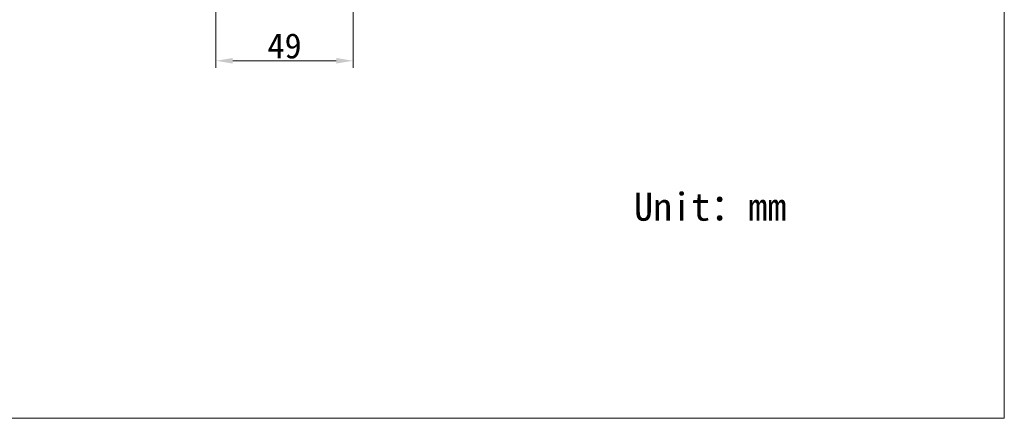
# Model space of a CAD drawing. Header units: millimetres. Extents: x -89 to 505, y -50 to 370.
# Tile 2 of 7: x 153 to 505, y -50 to 92. Entities that reach past the tile are written whole.
import ezdxf

# ---------------------------------------------------------------- set-up
doc = ezdxf.new("R2010")
doc.units = ezdxf.units.MM
doc.header["$LTSCALE"] = 16.335
doc.header["$PDMODE"] = 3
doc.header["$PDSIZE"] = 8
doc.layers.get('0').update_dxf_attribs({"linetype": 'CONTINUOUS'})
doc.layers.get('Defpoints').update_dxf_attribs({"linetype": 'CONTINUOUS'})
doc.layers.add('DRW0001_DXF_DIMENSION', color=7, linetype='CONTINUOUS')
doc.styles.get("Standard").update_dxf_attribs({"font": 'simfang.ttf', "height": 9})
doc.dimstyles.new('DIMSTYLE_1', dxfattribs={"dimtxt": 9, "dimasz": 6, "dimexe": 2.5, "dimexo": 0, "dimgap": 0.75, "dimtad": 1, "dimdsep": 46, "dimtxsty": 'STANDARD', "dimblk": '_FILLED', "dimcen": 0, "dimclrd": 8, "dimclre": 8, "dimclrt": 7, "dimadec": 0, "dimazin": 0, "dimtp": 0.001, "dimtm": 0.001, "dimtfac": 1, "dimtofl": 0, "dimtmove": 0, "dimatfit": 3, "dimldrblk": '_FILLED', "dimfxl": 1, "dimtolj": 1, "dimlwd": 15, "dimlwe": 15, "dimarcsym": 0})

# ---------------------------------------------------------------- blocks, each defined once
blk = doc.blocks.new('_FILLED')
at = {"color": 0, "linetype": 'ByBlock'}
blk.add_solid([(0, 0), (-1, 0.167), (-1, -0.167)], dxfattribs=at)
blk = doc.blocks.new('*D12')
at = {"layer": 'Defpoints', "color": 0, "linetype": 'Continuous', "transparency": 16777216}
for p in [(223.34, 121.99), (272.34, 110.51), (223.34, 77.56)]:
    blk.add_point(p, dxfattribs=at)
at = {"layer": 'DRW0001_DXF_DIMENSION', "color": 8, "linetype": 'Continuous', "lineweight": 15, "transparency": 16777216}
for p, q in [((223.34, 121.99), (223.34, 75.06)), ((272.34, 110.51), (272.34, 75.06)), ((266.34, 77.56), (229.34, 77.56))]:
    blk.add_line(p, q, dxfattribs=at)
at = {"layer": 'DRW0001_DXF_DIMENSION', "color": 8, "linetype": 'Continuous', "lineweight": 15, "transparency": 16777216, "xscale": 6, "yscale": 6, "zscale": 6, "rotation": 180}
blk.add_blockref('_FILLED', (223.34, 77.56), dxfattribs=at)
at = {"layer": 'DRW0001_DXF_DIMENSION', "color": 8, "linetype": 'Continuous', "lineweight": 15, "transparency": 16777216, "xscale": 6, "yscale": 6, "zscale": 6}
blk.add_blockref('_FILLED', (272.34, 77.56), dxfattribs=at)
at = {"layer": 'DRW0001_DXF_DIMENSION', "color": 7, "linetype": 'Continuous', "lineweight": 15, "transparency": 16777216, "insert": (247.84, 87.42), "char_height": 9, "attachment_point": 2}
blk.add_mtext('\\A1;49', dxfattribs=at)

msp = doc.modelspace()

# ---------------------------------------------------------------- linework, layer by layer
at = {"color": 7, "linetype": 'Continuous', "lineweight": 15}
for p, q in [((505.0502, 369.704), (505.0502, -50.296)), ((505.0502, -50.296), (-88.9498, -50.296))]:
    msp.add_line(p, q, dxfattribs=at)

# ---------------------------------------------------------------- texts
at = {"insert": (372.7204, 30.3642), "char_height": 10, "attachment_point": 1}
msp.add_mtext_dynamic_manual_height_columns('Unit：mm', width=63.843551, gutter_width=1, heights=[0], dxfattribs=at)

# ---------------------------------------------------------------- dimensions: what is measured, and where the dimension line sits
at = {"layer": 'DRW0001_DXF_DIMENSION', "color": 7, "linetype": 'Continuous', "lineweight": 15}
dim = msp.add_linear_dim(base=(223.3362, 77.5629), p1=(272.3362, 110.5132), p2=(223.3362, 121.9861), angle=180, dimstyle='DIMSTYLE_1', dxfattribs=at)
dim.commit()
dim.dimension.update_dxf_attribs({"geometry": '*D12', "text_midpoint": (247.8362, 77.5629), "dimtype": 160})

doc.saveas('drawing.dxf')
